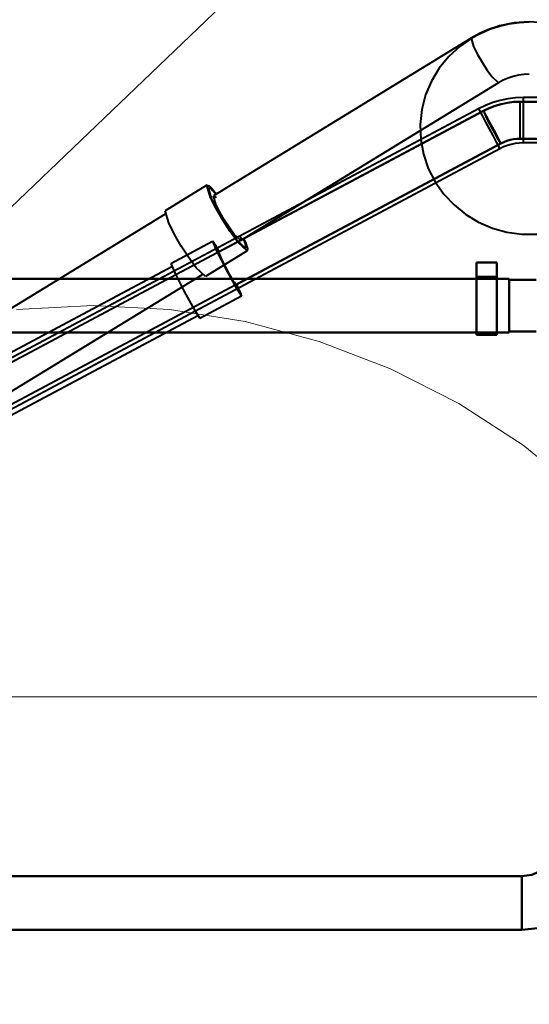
# Model space of a CAD drawing. Header units: millimetres. Extents: x 0 to 1340, y 0 to 800.
# Tile 71 of 100: x 216 to 257, y 532 to 611. Entities that reach past the tile are written whole.
import ezdxf

# ---------------------------------------------------------------- set-up
doc = ezdxf.new("R2010")
doc.units = ezdxf.units.MM
for name, color, linetype, lineweight, true_color in [('CONTEXT', 7, 'Continuous', 18, 0xa5a5a5), ('COOLANT', 7, 'Continuous', 50, 0x1e8c46), ('REFRIG', 7, 'Continuous', 40, 0xc83c28), ('THIN', 7, 'Continuous', 13, 0x6e6e6e)]:
    doc.layers.add(name, color=color, linetype=linetype, lineweight=lineweight, true_color=true_color)

msp = doc.modelspace()

# ---------------------------------------------------------------- linework, layer by layer
at = {"layer": 'CONTEXT'}
for points in [[(280.833, 529.167), (280.509, 535.351), (279.54, 541.468), (277.938, 547.45), (275.718, 553.232), (272.907, 558.75), (269.534, 563.944), (265.636, 568.757), (261.257, 573.136), (256.444, 577.034), (251.25, 580.407), (245.732, 583.218), (239.95, 585.438), (233.968, 587.04), (227.851, 588.009), (221.667, 588.333), (215.482, 588.009)], [(183.333, 556.667), (260, 556.667)]]:
    msp.add_lwpolyline(points, dxfattribs=at)
at = {"layer": 'COOLANT'}
for points in [[(252.667, 590.667), (252.667, 591.833)], [(252.667, 591.833), (254.333, 591.833)], [(254.333, 590.667), (254.333, 591.833)], [(255.333, 590.5), (127, 590.5)], [(252.667, 585.967), (252.667, 586.75), (252.667, 587.533), (252.667, 588.317), (252.667, 589.1), (252.667, 589.883), (252.667, 590.667)], [(252.667, 590.667), (254.333, 590.667)], [(254.333, 585.967), (254.333, 586.75), (254.333, 587.533), (254.333, 588.317), (254.333, 589.1), (254.333, 589.883), (254.333, 590.667)], [(255.333, 586.167), (255.333, 586.889), (255.333, 587.611), (255.333, 588.333), (255.333, 589.056), (255.333, 589.778), (255.333, 590.5)], [(255.333, 586.25), (255.333, 586.944), (255.333, 587.639), (255.333, 588.333), (255.333, 589.028), (255.333, 589.722), (255.333, 590.417)], [(257.5, 590.417), (255.333, 590.417)], [(255.333, 586.167), (127, 586.167)], [(254.333, 585.967), (252.667, 585.967)], [(257.5, 586.25), (255.333, 586.25)], [(259.5, 545.333), (259.392, 544.514), (259.076, 543.75), (258.573, 543.094), (257.917, 542.591), (257.153, 542.275), (256.333, 542.167)], [(263.833, 545.333), (263.719, 544.031), (263.381, 542.768), (262.829, 541.583), (262.079, 540.512), (261.154, 539.588), (260.083, 538.838), (258.898, 538.286), (257.636, 537.947), (256.333, 537.833)], [(256.333, 542.167), (140.333, 542.167)], [(256.333, 542.167), (256.333, 541.444), (256.333, 540.722), (256.333, 540), (256.333, 539.278), (256.333, 538.556), (256.333, 537.833)], [(256.333, 537.833), (140.333, 537.833)]]:
    msp.add_lwpolyline(points, dxfattribs=at)
at = {"layer": 'REFRIG'}
for points in [[(256.948, 611.283), (255.736, 611.202), (254.546, 610.959), (253.399, 610.558), (252.316, 610.006), (251.32, 609.31), (250.429, 608.484), (249.662, 607.542), (249.036, 606.501), (248.565, 605.381), (248.26, 604.205), (248.127, 602.997), (248.172, 601.783), (248.391, 600.588), (248.78, 599.438), (249.331, 598.354), (250.029, 597.36), (250.86, 596.474), (251.806, 595.712), (252.848, 595.087), (253.965, 594.609), (255.137, 594.286), (256.341, 594.124), (257.556, 594.124)], [(252.246, 609.964), (252.968, 610.361), (253.724, 610.69), (254.506, 610.948), (255.309, 611.134), (256.125, 611.246), (256.948, 611.283)], [(256.948, 611.283), (256.127, 611.246), (255.312, 611.134), (254.511, 610.949), (253.73, 610.692), (252.975, 610.364), (252.254, 609.968)], [(258.161, 611.202), (256.948, 611.283)], [(252.246, 609.964), (231.396, 597.223)], [(252.254, 609.968), (252.253, 609.968), (252.252, 609.967), (252.25, 609.966), (252.249, 609.966), (252.248, 609.965), (252.246, 609.964)], [(252.246, 609.964), (252.437, 609.288), (252.766, 608.647), (253.129, 608.023), (253.518, 607.416), (253.939, 606.83), (254.454, 606.352)], [(254.454, 606.352), (233.604, 593.611)], [(256.948, 607.05), (256.512, 607.03), (256.079, 606.971), (255.653, 606.873), (255.238, 606.736), (254.837, 606.562), (254.454, 606.352)], [(256.467, 605.167), (255.839, 605.141), (255.215, 605.064), (254.599, 604.937), (253.996, 604.76), (253.409, 604.534), (252.843, 604.261)], [(253.233, 604.091), (253.697, 604.315), (254.178, 604.5), (254.673, 604.645), (255.177, 604.749), (255.689, 604.812), (256.204, 604.833)], [(256.2, 604.833), (255.686, 604.812), (255.176, 604.749), (254.672, 604.645), (254.179, 604.5), (253.699, 604.315), (253.235, 604.092)], [(275.2, 604.833), (256.2, 604.833)], [(256.2, 601.833), (256.2, 602.333), (256.2, 602.833), (256.2, 603.333), (256.2, 603.833), (256.2, 604.333), (256.2, 604.833)], [(256.204, 601.833), (256.204, 602.333), (256.204, 602.833), (256.204, 603.333), (256.204, 603.833), (256.204, 604.333), (256.204, 604.833)], [(256.204, 604.833), (275.2, 604.833)], [(274.133, 605.167), (256.467, 605.167)], [(256.467, 601.5), (256.467, 602.111), (256.467, 602.722), (256.467, 603.333), (256.467, 603.944), (256.467, 604.556), (256.467, 605.167)], [(253.235, 604.092), (180.353, 565.222)], [(252.843, 604.261), (180.431, 565.641)], [(231.794, 592.657), (253.233, 604.091)], [(252.843, 604.261), (253.131, 603.722), (253.418, 603.182), (253.706, 602.643), (253.993, 602.104), (254.281, 601.565), (254.569, 601.025)], [(253.233, 604.091), (253.428, 603.632), (253.654, 603.184), (253.887, 602.74), (254.126, 602.299), (254.372, 601.862), (254.644, 601.444)], [(253.235, 604.092), (253.471, 603.651), (253.706, 603.21), (253.941, 602.769), (254.176, 602.327), (254.412, 601.886), (254.647, 601.445)], [(254.644, 601.444), (254.888, 601.561), (255.14, 601.658), (255.4, 601.734), (255.665, 601.789), (255.933, 601.822), (256.204, 601.833)], [(254.645, 601.444), (254.888, 601.561), (255.141, 601.658), (255.4, 601.735), (255.665, 601.789), (255.933, 601.822), (256.204, 601.833)], [(256.2, 601.833), (255.931, 601.822), (255.663, 601.789), (255.4, 601.735), (255.141, 601.659), (254.89, 601.562), (254.647, 601.445)], [(275.2, 601.833), (256.2, 601.833)], [(256.204, 601.833), (275.2, 601.833)], [(254.647, 601.445), (181.765, 562.575)], [(254.569, 601.025), (182.157, 562.406)], [(233.205, 590.01), (254.644, 601.444)], [(233.206, 590.01), (254.645, 601.444)], [(256.467, 601.5), (256.138, 601.487), (255.811, 601.446), (255.488, 601.38), (255.173, 601.287), (254.865, 601.168), (254.569, 601.025)], [(254.644, 601.444), (254.644, 601.444), (254.644, 601.444), (254.644, 601.444), (254.644, 601.444), (254.645, 601.444), (254.645, 601.444)], [(254.645, 601.444), (254.645, 601.444), (254.645, 601.444), (254.645, 601.444), (254.645, 601.444), (254.645, 601.444), (254.645, 601.444)], [(274.133, 601.5), (256.467, 601.5)], [(230.875, 598.076), (227.5, 596.014)], [(234.125, 592.757), (233.368, 593.461), (232.748, 594.324), (232.175, 595.218), (231.64, 596.136), (231.156, 597.081), (230.875, 598.076)], [(230.875, 598.076), (231.036, 598.022), (231.17, 597.906), (231.293, 597.778), (231.411, 597.645), (231.525, 597.508), (231.635, 597.369)], [(233.995, 592.971), (233.298, 593.618), (232.728, 594.411), (232.201, 595.234), (231.709, 596.078), (231.263, 596.947), (231.005, 597.863)], [(231.005, 597.863), (231.13, 597.829), (231.235, 597.745), (231.332, 597.651), (231.423, 597.552), (231.512, 597.45), (231.598, 597.346)], [(233.995, 592.971), (233.298, 593.618), (232.728, 594.411), (232.201, 595.234), (231.709, 596.078), (231.263, 596.947), (231.005, 597.863)], [(231.005, 597.863), (231.13, 597.829), (231.235, 597.745), (231.332, 597.651), (231.423, 597.552), (231.512, 597.45), (231.598, 597.346)], [(233.604, 593.611), (233.089, 594.089), (232.668, 594.674), (232.279, 595.282), (231.916, 595.905), (231.587, 596.547), (231.396, 597.223)], [(231.396, 597.223), (231.443, 597.222), (231.486, 597.2), (231.525, 597.171), (231.561, 597.14), (231.597, 597.107), (231.631, 597.073)], [(230.75, 590.695), (229.993, 591.399), (229.373, 592.261), (228.8, 593.155), (228.265, 594.073), (227.781, 595.018), (227.5, 596.014)], [(227.503, 595.722), (204.38, 581.592)], [(227.949, 591.739), (231.324, 593.539)], [(231.324, 593.539), (231.649, 592.774), (232.025, 592.028), (232.413, 591.287), (232.812, 590.553), (233.222, 589.824), (233.676, 589.127)], [(231.863, 592.694), (231.78, 592.839), (231.695, 592.984), (231.609, 593.129), (231.521, 593.272), (231.43, 593.413), (231.324, 593.539)], [(233.578, 593.888), (233.592, 593.842), (233.605, 593.795), (233.617, 593.748), (233.624, 593.7), (233.625, 593.652), (233.604, 593.611)], [(233.806, 593.734), (233.859, 593.61), (233.909, 593.485), (233.955, 593.358), (233.995, 593.229), (234.022, 593.097), (233.995, 592.971)], [(233.806, 593.734), (233.859, 593.61), (233.909, 593.485), (233.955, 593.358), (233.995, 593.229), (234.022, 593.097), (233.995, 592.971)], [(233.843, 593.756), (233.916, 593.595), (233.986, 593.431), (234.051, 593.266), (234.108, 593.098), (234.15, 592.925), (234.125, 592.757)], [(234.125, 592.757), (230.75, 590.695)], [(231.441, 593.319), (231.734, 592.63), (232.073, 591.958), (232.422, 591.292), (232.781, 590.631), (233.15, 589.975), (233.559, 589.348)], [(231.852, 592.688), (231.789, 592.797), (231.724, 592.905), (231.659, 593.013), (231.592, 593.12), (231.523, 593.226), (231.441, 593.319)], [(231.441, 593.319), (231.734, 592.63), (232.073, 591.958), (232.422, 591.292), (232.781, 590.631), (233.15, 589.975), (233.559, 589.348)], [(231.852, 592.688), (231.789, 592.797), (231.724, 592.905), (231.659, 593.013), (231.592, 593.12), (231.523, 593.226), (231.441, 593.319)], [(231.794, 592.657), (231.989, 592.198), (232.215, 591.75), (232.448, 591.306), (232.687, 590.865), (232.933, 590.428), (233.206, 590.01)], [(231.94, 592.452), (231.918, 592.488), (231.896, 592.524), (231.873, 592.559), (231.849, 592.594), (231.824, 592.629), (231.794, 592.657)], [(204.816, 579.119), (228.028, 591.499)], [(227.949, 591.739), (228.274, 590.974), (228.65, 590.228), (229.038, 589.487), (229.437, 588.753), (229.847, 588.024), (230.301, 587.327)], [(230.492, 590.83), (207.37, 576.7)], [(233.206, 590.01), (233.199, 590.05), (233.185, 590.09), (233.169, 590.129), (233.152, 590.168), (233.134, 590.207), (233.117, 590.246)], [(233.559, 589.348), (233.527, 589.468), (233.478, 589.584), (233.427, 589.699), (233.373, 589.813), (233.319, 589.927), (233.264, 590.041)], [(233.559, 589.348), (233.527, 589.468), (233.478, 589.584), (233.427, 589.699), (233.373, 589.813), (233.319, 589.927), (233.264, 590.041)], [(233.676, 589.127), (233.631, 589.286), (233.565, 589.44), (233.495, 589.593), (233.423, 589.745), (233.349, 589.896), (233.275, 590.047)], [(230.301, 587.327), (233.676, 589.127)], [(206.934, 575.148), (230.146, 587.528)]]:
    msp.add_lwpolyline(points, dxfattribs=at)
at = {"layer": 'THIN'}
msp.add_lwpolyline([(360.185, 735.333), (155, 538.833)], dxfattribs=at)

doc.saveas('drawing.dxf')
